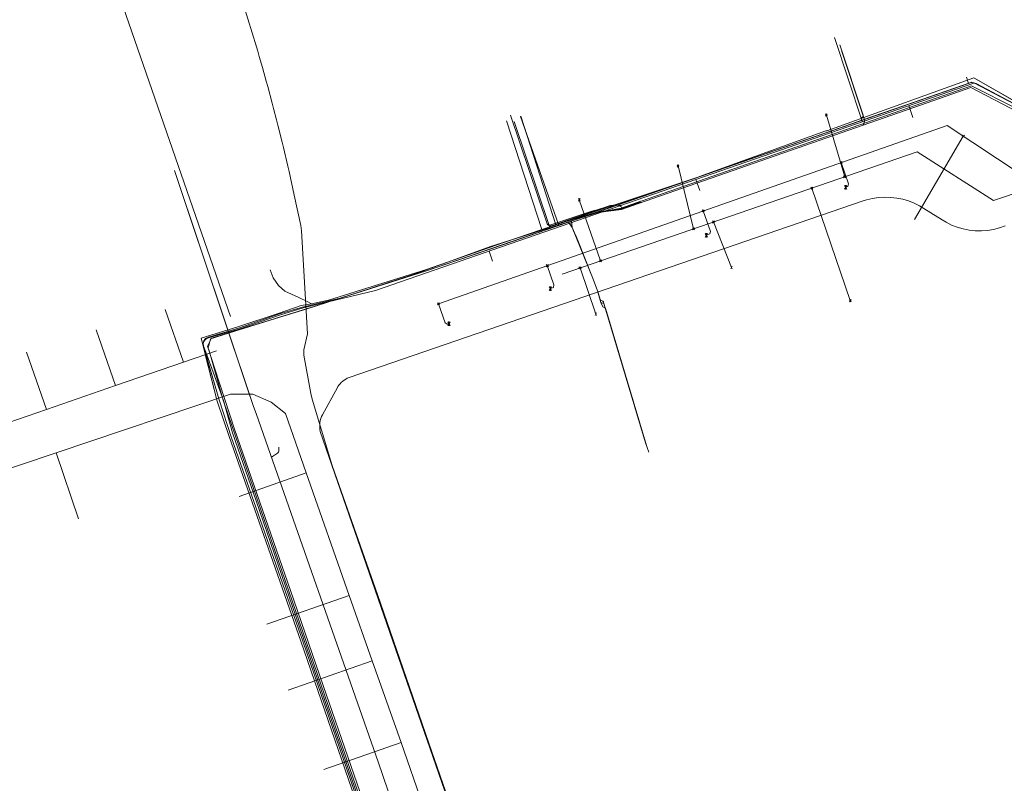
# Model space of a CAD drawing. Header units: metres. Extents: x 265038 to 265901, y 576646 to 577335.
# Tile 20 of 27: x 265461 to 265602, y 577001 to 577111. Entities that reach past the tile are written whole.
import ezdxf

# ---------------------------------------------------------------- set-up
doc = ezdxf.new("R2010")
doc.units = ezdxf.units.M
for name, color, linetype, lineweight in [('B-WE-KL-DATA-G', 252, 'KL-DATA-ALGEMEEN', 18), ('B-WE-KL-ET-MS-G', 252, 'KL-MIDDENSPANNING', 18), ('B-WE-KL-GAS-LD-G', 252, 'KL-GAS-LAGE-DRUK', 18), ('B-WE-KL-WATER-G', 252, 'KL-WATER', 18), ('B-WE-KL_ET-LS-G', 252, 'KL-LAAGSPANNING', 18), ('B-WE-RI-PERSLEIDING-G', 252, 'B-WE-RI-PERSLEIDING-G', 18), ('B-WE-RI-VRIJVERVALLEIDING-G', 252, 'KL-VRIJVERVAL', 18)]:
    doc.layers.add(name, color=color, linetype=linetype, lineweight=lineweight)
doc.layers.add('X-XX-AL-HULPLAAG-G', color=6, linetype='Continuous', lineweight=18, plot=False)
doc.styles.add('NLCS-ISO', font='NLCS-ISO.ttf')
doc.styles.get("Standard").update_dxf_attribs({"font": 'arial.ttf'})
doc.linetypes.add('B-WE-RI-PERSLEIDING-G', pattern='A,6,-2,[102,NLCS.shx,S=0.5,R=0,X=0,Y=0],-2,6,-2,["P",Standard,S=1,R=0,X=-0.5,Y=-0.5],-2', length=20)
doc.linetypes.add('KL-DATA-ALGEMEEN', pattern='A,2,-1.5,["@",NLCS-ISO,S=1,R=0,X=-0.5,Y=-0.4],-1.5,3,-1.5,["D",NLCS-ISO,S=1,R=0,X=-0.5,Y=-0.4],-1.5,1', length=12)
doc.linetypes.add('KL-GAS-LAGE-DRUK', pattern='A,2,-2,["GAS",NLCS-ISO,S=1,R=0,X=-1.25,Y=-0.4],-2,3,-1,["L",NLCS-ISO,S=1,R=0,X=-0.5,Y=-0.4],-1,1', length=12)
doc.linetypes.add('KL-LAAGSPANNING', pattern='A,2,-1.5,[103,NLCS.shx,S=1,R=0,X=0,Y=0],-1.5,3,-1.5,["L",NLCS-ISO,S=1,R=0,X=-0.5,Y=-0.4],-1.5,1', length=12)
doc.linetypes.add('KL-MIDDENSPANNING', pattern='A,2,-1.5,[103,NLCS.shx,S=1,R=0,X=0,Y=0],-1.5,3,-1.5,["M",NLCS-ISO,S=1,R=0,X=-0.5,Y=-0.4],-1.5,1', length=12)
doc.linetypes.add('KL-VRIJVERVAL', pattern='A,2,-1.5,[89,NLCS.shx,S=0.25,R=270,X=-0.5,Y=0],-1.5,3,-1.5,["V",NLCS-ISO,S=1,R=0,X=-0.5,Y=-0.4],-1.5,1', length=12)
doc.linetypes.add('KL-WATER', pattern='A,2,-1.5,[168,NLCS.shx,S=1,R=0,X=0,Y=0],-1.5,3,-1.5,["D",NLCS-ISO,S=1,R=0,X=-0.5,Y=-0.4],-1.5,1', length=12)

# ---------------------------------------------------------------- blocks, each defined once
blk = doc.blocks.new('DATA ONJUIST')
at = {"layer": 'B-WE-KL-DATA-G'}
for p, q in [((81.59, 137.17), (84.2, 129.63)), ((71.67, 134.25), (74.43, 126.26)), ((61.68, 131.08), (64.53, 122.84)), ((84.2, 129.63), (88.91, 131.25)), ((74.43, 126.26), (84.2, 129.63)), ((64.53, 122.84), (74.43, 126.26)), ((54.7, 119.45), (64.53, 122.84)), ((69.13, 107.17), (65.95, 116.63)), ((92.2, 110.38), (101.81, 113.75)), ((101.81, 113.75), (107.97, 96.18)), ((96.17, 92.03), (107.97, 96.18)), ((107.97, 96.18), (111.26, 86.81)), ((99.2, 82.58), (111.26, 86.81)), ((111.26, 86.81), (115.39, 75.06)), ((104.32, 71.18), (115.39, 75.06)), ((115.39, 75.06), (121, 59.05))]:
    blk.add_line(p, q, dxfattribs=at)
for points in [[(65.95, 116.63), (90.95, 125.02), (94.12, 125.02), (96.78, 123.89)], [(96.78, 123.89), (98.82, 122.26), (101.81, 113.75)], [(34.63, 95.42), (33.91, 97.52), (33.3, 100.28), (33.61, 102.63), (34.73, 104.88), (36.78, 106.41), (39.74, 107.84), (65.95, 116.63)]]:
    blk.add_lwpolyline(points, dxfattribs=at)

msp = doc.modelspace()

# ---------------------------------------------------------------- linework, layer by layer
at = {"layer": 'B-WE-KL-DATA-G'}
for p, q in [((265453.321, 577177.43), (265491.244, 577067.922)), ((265491.244, 577067.922), (265453.321, 577177.429)), ((265581.774, 577096.088), (265577.838, 577107.952)), ((265597.064, 577101.387), (265581.774, 577096.088)), ((265596.759, 577102.267), (265597.064, 577101.387)), ((265597.555, 577101.536), (265597.064, 577101.387)), ((265598.153, 577101.299), (265597.555, 577101.536)), ((265609.581, 577095.28), (265598.153, 577101.299)), ((265605.677, 577097.336), (265598.153, 577101.299)), ((265530.827, 577096.018), (265535.858, 577080.418)), ((265538.291, 577081.016), (265532.796, 577096.652)), ((265532.865, 577096.675), (265537.883, 577081.108)), ((265581.774, 577096.088), (265575.411, 577093.882)), ((265558.461, 577088.008), (265576.614, 577094.553)), ((265558.461, 577088.008), (265576.614, 577094.553)), ((265576.614, 577094.553), (265576.733, 577094.596)), ((265576.614, 577094.553), (265576.733, 577094.596)), ((265575.411, 577093.882), (265560.943, 577088.868)), ((265560.943, 577088.868), (265558.575, 577088.047)), ((265558.575, 577088.047), (265540.126, 577081.652)), ((265542.098, 577082.544), (265558.242, 577087.929)), ((265542.196, 577082.577), (265558.242, 577087.929)), ((265558.242, 577087.929), (265558.461, 577088.008)), ((265558.242, 577087.929), (265558.461, 577088.008)), ((265535.858, 577080.418), (265542.098, 577082.544)), ((265537.883, 577081.108), (265542.098, 577082.544)), ((265540.126, 577081.652), (265538.291, 577081.016)), ((265542.098, 577082.544), (265542.196, 577082.577)), ((265538.291, 577081.016), (265537.7, 577080.811)), ((265540.931, 577079.098), (265543.145, 577073.539)), ((265505.296, 577070.312), (265502.847, 577069.755)), ((265502.847, 577069.755), (265505.296, 577070.312)), ((265501.364, 577069.511), (265498.212, 577068.446)), ((265501.542, 577069.27), (265498.265, 577068.339)), ((265498.212, 577068.446), (265492.254, 577066.461)), ((265498.265, 577068.339), (265492.382, 577066.289)), ((265492.254, 577066.461), (265487.94, 577065.135)), ((265492.382, 577066.289), (265488.045, 577064.965)), ((265487.599, 577062.516), (265489.288, 577055.787)), ((265487.692, 577062.499), (265489.617, 577055.977)), ((265488.151, 577060.318), (265489.288, 577055.787))]:
    msp.add_line(p, q, dxfattribs=at)
for points in [[(265596.759, 577102.267), (265597.064, 577101.387), (265597.415, 577101.509), (265597.484, 577101.528), (265597.555, 577101.536), (265597.687, 577101.525), (265597.811, 577101.479), (265609.6, 577095.27), (265609.766, 577095.217), (265609.941, 577095.224), (265609.995, 577095.239), (265665.347, 577114.217), (265659.933, 577130.128)], [(265691.159, 577123.068), (265627.959, 577101.398), (265609.941, 577095.224), (265609.581, 577095.28), (265598.153, 577101.299), (265597.555, 577101.536), (265597.064, 577101.387), (265537.7, 577080.811), (265519.312, 577074.497), (265507.154, 577070.627), (265501.542, 577069.27), (265498.265, 577068.339), (265492.382, 577066.289), (265488.001, 577064.952), (265487.521, 577064.631), (265487.298, 577064.098), (265487.334, 577063.712), (265489.617, 577055.977), (265491.371, 577050.545), (265501.572, 577021.384), (265545.533, 576893.606)], [(265596.759, 577102.267), (265597.064, 577101.387), (265597.415, 577101.509), (265597.484, 577101.528), (265597.555, 577101.536), (265597.687, 577101.525), (265597.811, 577101.479), (265609.6, 577095.27), (265609.766, 577095.217), (265609.941, 577095.224), (265609.995, 577095.239), (265624.193, 577100.107), (265620.639, 577110.306)], [(265596.759, 577102.267), (265597.064, 577101.387), (265597.415, 577101.509), (265597.484, 577101.528), (265597.555, 577101.536), (265597.687, 577101.525), (265597.811, 577101.479), (265609.6, 577095.27), (265609.766, 577095.217), (265609.941, 577095.224), (265609.995, 577095.239), (265649.068, 577108.636), (265649.405, 577107.598), (265654.979, 577092.192)], [(265596.759, 577102.267), (265597.064, 577101.387), (265581.774, 577096.088), (265577.838, 577107.952)], [(265596.759, 577102.267), (265597.064, 577101.387), (265530.407, 577078.283), (265519.312, 577074.497), (265507.154, 577070.627), (265501.542, 577069.27), (265498.265, 577068.339), (265492.382, 577066.289), (265488.001, 577064.952), (265487.821, 577064.877), (265487.659, 577064.769), (265487.521, 577064.631), (265487.412, 577064.469), (265487.337, 577064.29), (265487.298, 577064.098), (265487.297, 577063.904), (265487.334, 577063.712), (265489.617, 577055.977), (265491.371, 577050.545), (265501.572, 577021.384), (265545.533, 576893.606)], [(265609.6, 577095.27), (265597.811, 577101.479), (265597.687, 577101.525), (265597.555, 577101.536), (265597.484, 577101.528), (265597.415, 577101.509), (265530.407, 577078.283), (265519.312, 577074.497), (265507.154, 577070.627), (265501.542, 577069.27), (265498.265, 577068.339), (265492.382, 577066.289), (265488.001, 577064.952), (265487.821, 577064.877), (265487.659, 577064.769), (265487.521, 577064.631), (265487.412, 577064.469), (265487.337, 577064.29), (265487.298, 577064.098), (265487.297, 577063.904), (265487.334, 577063.712), (265489.617, 577055.977), (265491.371, 577050.545), (265501.572, 577021.384), (265545.533, 576893.606)], [(265596.759, 577102.267), (265597.064, 577101.387), (265537.7, 577080.811), (265519.312, 577074.497), (265507.154, 577070.627), (265501.542, 577069.27), (265498.265, 577068.339), (265492.382, 577066.289), (265488.001, 577064.952), (265487.521, 577064.631), (265487.298, 577064.098), (265487.334, 577063.712), (265489.617, 577055.977), (265491.371, 577050.545), (265501.572, 577021.384), (265545.533, 576893.606), (265552.602, 576872.84), (265575.144, 576808.109), (265574.924, 576808.017), (265574.603, 576807.531)], [(265596.759, 577102.267), (265597.064, 577101.387), (265538.291, 577081.016), (265532.796, 577096.652)], [(265597.555, 577101.536), (265597.064, 577101.387), (265537.7, 577080.811)], [(265596.759, 577102.267), (265597.064, 577101.387), (265540.126, 577081.652), (265540.225, 577080.719), (265540.931, 577079.098), (265543.145, 577073.539), (265543.874, 577071.642), (265544.356, 577069.971), (265544.782, 577069.817), (265550.873, 577049.435)], [(265576.733, 577094.596), (265597.817, 577102.198), (265608.172, 577096.28)], [(265576.733, 577094.596), (265597.817, 577102.198), (265605.803, 577097.595)], [(265613.976, 577073.099), (265613.948, 577073.183), (265612.981, 577075.714), (265612.84, 577076.561), (265610.989, 577077.814), (265610.192, 577079.9), (265608.992, 577082.688), (265608.212, 577084.9), (265605.761, 577091.894), (265604.625, 577093.209), (265604.853, 577093.841), (265604.893, 577094.655), (265605.424, 577096.819), (265605.677, 577097.336), (265597.811, 577101.479), (265597.687, 577101.525), (265597.555, 577101.536), (265597.484, 577101.528), (265597.415, 577101.509), (265597.064, 577101.387), (265596.759, 577102.267)], [(265550.873, 577049.435), (265544.782, 577069.817), (265544.356, 577069.971), (265543.874, 577071.642), (265543.145, 577073.539), (265540.225, 577080.719), (265540.126, 577081.652)], [(265537.7, 577080.811), (265519.312, 577074.497), (265507.154, 577070.627), (265501.542, 577069.27), (265498.265, 577068.339), (265492.382, 577066.289), (265488.001, 577064.952), (265487.521, 577064.631), (265487.298, 577064.098), (265487.334, 577063.712), (265489.617, 577055.977), (265491.371, 577050.545), (265501.572, 577021.384), (265524.255, 576955.454)], [(265505.296, 577070.312), (265519.331, 577074.689), (265530.284, 577078.52), (265537.883, 577081.108)], [(265505.296, 577070.312), (265519.331, 577074.689), (265530.284, 577078.52), (265535.858, 577080.418)], [(265502.847, 577069.755), (265502.29, 577070.059), (265500.937, 577070.706), (265499.023, 577071.562), (265498.119, 577072.395), (265497.334, 577073.499), (265496.888, 577074.637)], [(265502.847, 577069.755), (265502.29, 577070.059), (265500.937, 577070.706), (265499.023, 577071.562), (265498.119, 577072.395), (265497.334, 577073.499), (265496.888, 577074.637)], [(265587.471, 576760.861), (265586.362, 576764.123), (265586.695, 576766.225), (265586.773, 576766.934), (265587.231, 576768.031), (265587.75, 576768.847), (265587.633, 576769.898), (265587.324, 576771.129), (265580.595, 576790.895), (265574.868, 576809.116), (265565.926, 576834.04), (265559.359, 576852.495), (265552.365, 576872.831), (265545.201, 576893.606), (265542.207, 576902.637), (265501.299, 577021.357), (265491.046, 577050.744), (265489.288, 577055.787), (265488.15, 577060.319), (265487.013, 577064.85), (265492.254, 577066.461), (265498.212, 577068.446), (265501.364, 577069.511), (265502.847, 577069.755)], [(265545.201, 576893.606), (265542.207, 576902.637), (265501.299, 577021.357), (265491.046, 577050.744), (265489.288, 577055.787), (265487.013, 577064.85), (265492.254, 577066.461), (265498.212, 577068.446), (265501.364, 577069.511), (265502.847, 577069.755)]]:
    msp.add_lwpolyline(points, dxfattribs=at)
at = {"layer": 'B-WE-KL-ET-MS-G'}
for points in [[(265502.246, 577065.452), (265501.397, 577080.219), (265501.29, 577081.01), (265500.351, 577085.361), (265499.616, 577088.748), (265499.44, 577089.528), (265498.814, 577092.179), (265498.626, 577092.957), (265498.025, 577095.379), (265497.828, 577096.154), (265497.411, 577097.766), (265497.207, 577098.539), (265496.56, 577100.941), (265496.348, 577101.713), (265495.801, 577103.661), (265495.345, 577105.248), (265495.12, 577106.015), (265494.144, 577109.272), (265493.909, 577110.037), (265493.33, 577111.889)], [(265493.33, 577111.889), (265493.909, 577110.037), (265494.144, 577109.272), (265495.12, 577106.015), (265495.345, 577105.248), (265495.801, 577103.661), (265496.348, 577101.713), (265496.56, 577100.941), (265497.207, 577098.539), (265497.411, 577097.766), (265497.828, 577096.154), (265498.025, 577095.379), (265498.626, 577092.957), (265498.814, 577092.179), (265499.44, 577089.528), (265499.616, 577088.748), (265500.351, 577085.361), (265501.29, 577081.01), (265501.397, 577080.219), (265502.246, 577065.452)], [(265493.33, 577111.889), (265493.909, 577110.037), (265494.144, 577109.272), (265495.12, 577106.015), (265495.345, 577105.248), (265495.801, 577103.661), (265496.348, 577101.713), (265496.56, 577100.941), (265497.207, 577098.539), (265497.411, 577097.766), (265497.828, 577096.154), (265498.025, 577095.379), (265498.626, 577092.957), (265498.814, 577092.179), (265499.44, 577089.528), (265499.616, 577088.748), (265500.351, 577085.361), (265501.29, 577081.01), (265501.397, 577080.219), (265502.246, 577065.452), (265501.749, 577063.181), (265501.736, 577062.396), (265502.748, 577056.885), (265502.935, 577056.108), (265505.603, 577047.181), (265505.851, 577046.421), (265512.318, 577028.05), (265520.094, 577005.49), (265528.724, 576980.739)], [(265493.33, 577111.889), (265493.909, 577110.037), (265494.144, 577109.272), (265495.12, 577106.015), (265495.345, 577105.248), (265495.801, 577103.661), (265496.348, 577101.713), (265496.56, 577100.941), (265497.207, 577098.539), (265497.411, 577097.766), (265497.828, 577096.154), (265498.025, 577095.379), (265498.626, 577092.957), (265498.814, 577092.179), (265499.44, 577089.528), (265499.616, 577088.748), (265500.351, 577085.361), (265501.29, 577081.01), (265501.397, 577080.219), (265502.246, 577065.452), (265501.749, 577063.181), (265501.736, 577062.396), (265502.748, 577056.885), (265502.935, 577056.108), (265505.603, 577047.181), (265505.851, 577046.421), (265512.318, 577028.05), (265520.094, 577005.49), (265528.724, 576980.739)], [(265493.33, 577111.889), (265493.909, 577110.037), (265494.144, 577109.272), (265495.12, 577106.015), (265495.345, 577105.248), (265495.801, 577103.661), (265496.348, 577101.713), (265496.56, 577100.941), (265497.207, 577098.539), (265497.411, 577097.766), (265497.828, 577096.154), (265498.025, 577095.379), (265498.626, 577092.957), (265498.814, 577092.179), (265499.44, 577089.528), (265499.616, 577088.748), (265500.351, 577085.361), (265501.29, 577081.01), (265501.397, 577080.219), (265502.246, 577065.452), (265501.749, 577063.181), (265501.736, 577062.396), (265502.748, 577056.885), (265502.935, 577056.108), (265505.603, 577047.181), (265505.851, 577046.421), (265512.318, 577028.05), (265520.094, 577005.49), (265528.724, 576980.739)], [(265493.33, 577111.889), (265493.909, 577110.037), (265494.144, 577109.272), (265495.12, 577106.015), (265495.345, 577105.248), (265495.801, 577103.661), (265496.348, 577101.713), (265496.56, 577100.941), (265497.207, 577098.539), (265497.411, 577097.766), (265497.828, 577096.154), (265498.025, 577095.379), (265498.626, 577092.957), (265498.814, 577092.179), (265499.44, 577089.528), (265499.616, 577088.748), (265500.351, 577085.361), (265501.29, 577081.01), (265501.397, 577080.219), (265502.246, 577065.452)], [(265493.33, 577111.889), (265493.909, 577110.037), (265494.144, 577109.272), (265495.12, 577106.015), (265495.345, 577105.248), (265495.801, 577103.661), (265496.348, 577101.713), (265496.56, 577100.941), (265497.207, 577098.539), (265497.411, 577097.766), (265497.828, 577096.154), (265498.025, 577095.379), (265498.626, 577092.957), (265498.814, 577092.179), (265499.44, 577089.528), (265499.616, 577088.748), (265500.351, 577085.361), (265501.29, 577081.01), (265501.397, 577080.219), (265502.246, 577065.452)], [(265502.246, 577065.452), (265501.749, 577063.181), (265501.736, 577062.396), (265502.748, 577056.885), (265502.935, 577056.108), (265505.603, 577047.181), (265505.851, 577046.421), (265512.318, 577028.05), (265520.094, 577005.49), (265528.724, 576980.739), (265540.436, 576946.846), (265548.371, 576923.958), (265559.277, 576892.474)]]:
    msp.add_lwpolyline(points, dxfattribs=at)
at = {"layer": 'B-WE-KL-GAS-LD-G'}
msp.add_line((265488.151, 577063.018), (265490.165, 577055.933), dxfattribs=at)
for points in [[(265543.955, 577082.845), (265547.226, 577083.472), (265597.49, 577101.022), (265603.954, 577097.768), (265609.82, 577094.736), (265645.756, 577106.783), (265678.81, 577118.421), (265693.484, 577123.598), (265697.632, 577135.179), (265782.608, 577164.595), (265789.129, 577161.639), (265817.958, 577171.276)], [(265547.362, 577083.52), (265547.329, 577083.62), (265546.767, 577083.931), (265545.918, 577083.741), (265544.714, 577083.487), (265544.251, 577083.379), (265543.79, 577083.254), (265543.065, 577083.032), (265536.857, 577081.018), (265536.674, 577081.109), (265531.4, 577096.815)], [(265550.08, 577084.469), (265547.226, 577083.472), (265543.955, 577082.845), (265528.495, 577077.968), (265517.89, 577074.108), (265511.112, 577071.899), (265504.134, 577069.646), (265488.934, 577064.949)], [(265491.405, 577052.316), (265490.165, 577055.933), (265488.151, 577063.018), (265487.935, 577063.677), (265488.515, 577064.82), (265504.134, 577069.646), (265511.112, 577071.899), (265517.89, 577074.108), (265528.495, 577077.968), (265543.955, 577082.845)], [(265491.405, 577052.316), (265516.424, 576979.658), (265524.734, 576955.81)]]:
    msp.add_lwpolyline(points, dxfattribs=at)
at = {"layer": 'B-WE-KL-WATER-G'}
for p, q in [((265543.145, 577073.539), (265540.931, 577079.098)), ((265544.987, 577069.131), (265550.873, 577049.435))]:
    msp.add_line(p, q, dxfattribs=at)
for points in [[(265549.725, 577084.143), (265590.173, 577098.253), (265597.407, 577100.797), (265609.882, 577094.283), (265622.76, 577098.718), (265624.411, 577099.262), (265638.953, 577104.269), (265654.525, 577109.676), (265687.301, 577121.223), (265693.732, 577123.509), (265697.83, 577135.035), (265705.786, 577137.815)], [(265581.979, 577095.395), (265582.203, 577095.988), (265578.876, 577105.97)], [(265550.257, 577084.329), (265549.862, 577084.294), (265547.282, 577083.405), (265543.917, 577082.968), (265536.966, 577080.869), (265531.907, 577095.931)], [(265488.337, 577064.765), (265495.343, 577066.944), (265502.202, 577069.048), (265507.862, 577070.84), (265517.28, 577073.909), (265519.987, 577074.872), (265528.495, 577077.968), (265543.955, 577082.845), (265547.296, 577083.283), (265549.725, 577084.143)], [(265539.69, 577081.5), (265540.225, 577080.719), (265540.931, 577079.098), (265543.145, 577073.539), (265543.874, 577071.642), (265544.356, 577069.971), (265544.63, 577069.352), (265544.987, 577069.131)], [(265488.337, 577064.765), (265488.011, 577063.412), (265488.974, 577060.454), (265491.811, 577051.772), (265499.809, 577028.668), (265504.52, 577015.036), (265512.452, 576992.049), (265515.725, 576984.841), (265524.483, 576957.186)]]:
    msp.add_lwpolyline(points, dxfattribs=at)
at = {"layer": 'B-WE-KL_ET-LS-G'}
for p, q in [((265588.507, 577098.195), (265589.097, 577096.465)), ((265494.462, 577055.2), (265483.207, 577088.869)), ((265490.087, 577068.288), (265483.207, 577088.869)), ((265557.981, 577087.608), (265558.528, 577086.008)), ((265540.931, 577079.098), (265543.145, 577073.539)), ((265528.323, 577077.324), (265528.819, 577075.871)), ((265498.256, 577068.136), (265501.626, 577069.211)), ((265498.256, 577068.136), (265501.626, 577069.211)), ((265498.256, 577068.136), (265501.626, 577069.211)), ((265493.669, 577057.571), (265490.087, 577068.288)), ((265493.669, 577057.571), (265490.087, 577068.288)), ((265493.669, 577057.571), (265490.087, 577068.288)), ((265492.397, 577066.132), (265498.256, 577068.136)), ((265492.397, 577066.132), (265498.256, 577068.136)), ((265492.397, 577066.132), (265498.256, 577068.136)), ((265488.043, 577064.889), (265492.397, 577066.132)), ((265488.043, 577064.889), (265492.397, 577066.132)), ((265488.043, 577064.889), (265492.397, 577066.132)), ((265487.806, 577062.437), (265490.208, 577055.921)), ((265490.208, 577055.921), (265487.806, 577062.437)), ((265487.806, 577062.437), (265490.208, 577055.921)), ((265494.462, 577055.2), (265493.669, 577057.571))]:
    msp.add_line(p, q, dxfattribs=at)
for points in [[(265501.626, 577069.211), (265512.004, 577071.665), (265596.604, 577101.003), (265597.82, 577101.42), (265597.959, 577101.427), (265598.15, 577101.37), (265609.612, 577095.272), (265609.778, 577095.218), (265610.005, 577095.239), (265628.522, 577101.415), (265649.484, 577108.437), (265692.975, 577123.47)], [(265581.809, 577095.872), (265581.695, 577096.292), (265581.685, 577096.38), (265581.704, 577096.452), (265581.754, 577096.507), (265581.912, 577096.586), (265581.96, 577096.642), (265581.976, 577096.713), (265581.96, 577096.8), (265578.606, 577106.907)], [(265543.926, 576898.865), (265503.756, 577015.783), (265494.888, 577041.487), (265491.506, 577051.276), (265490.208, 577055.921), (265487.806, 577062.437), (265487.339, 577063.694), (265487.323, 577063.843), (265487.323, 577064.089), (265487.408, 577064.343), (265487.506, 577064.512), (265487.725, 577064.734), (265488.043, 577064.889), (265492.397, 577066.132), (265498.256, 577068.136), (265501.626, 577069.211), (265512.004, 577071.665), (265596.604, 577101.003), (265597.82, 577101.42), (265597.959, 577101.427), (265598.15, 577101.37), (265609.612, 577095.272)], [(265547.24, 577083.885), (265546.65, 577083.966), (265545.683, 577083.87), (265537.26, 577080.937), (265536.628, 577081.246), (265531.4, 577096.815)], [(265539.838, 577081.318), (265540.089, 577080.929), (265540.216, 577080.714), (265540.325, 577080.49), (265540.831, 577079.327), (265541.024, 577078.866), (265543.052, 577073.771), (265543.235, 577073.306), (265543.829, 577071.758), (265543.909, 577071.522), (265544.239, 577070.376), (265544.271, 577070.303), (265544.318, 577070.251), (265544.381, 577070.217), (265544.539, 577070.191), (265544.605, 577070.159), (265544.657, 577070.108), (265544.695, 577070.037), (265544.782, 577069.817)], [(265544.782, 577069.817), (265550.737, 577049.812), (265551.212, 577048.495)], [(265487.806, 577062.437), (265487.339, 577063.694), (265487.323, 577063.843), (265487.323, 577064.089), (265487.408, 577064.343), (265487.506, 577064.512), (265487.725, 577064.734), (265488.043, 577064.889)], [(265524.495, 576955.421), (265503.756, 577015.783), (265494.888, 577041.487), (265491.506, 577051.276), (265490.208, 577055.921)], [(265494.462, 577055.2), (265494.968, 577053.878), (265512.4, 577004.058), (265534.218, 576940.14), (265542.807, 576915.213), (265546.53, 576904.312)], [(265494.462, 577055.2), (265494.968, 577053.878), (265512.4, 577004.058), (265534.218, 576940.14), (265542.807, 576915.213), (265546.53, 576904.312)], [(265497.106, 577047.769), (265497.96, 577048.342), (265498.05, 577048.418), (265498.114, 577048.509), (265498.151, 577048.613), (265498.161, 577048.731), (265498.149, 577049.223)]]:
    msp.add_lwpolyline(points, dxfattribs=at)
at = {"layer": 'B-WE-RI-PERSLEIDING-G'}
msp.add_lwpolyline([(265602.323, 577080.927), (265601.495, 577080.643), (265600.645, 577080.432), (265599.779, 577080.295), (265598.905, 577080.235), (265598.03, 577080.251), (265597.159, 577080.343), (265596.299, 577080.511), (265595.457, 577080.753), (265594.64, 577081.068), (265593.853, 577081.453), (265593.28, 577081.789), (265590.057, 577083.811), (265589.275, 577084.199), (265588.463, 577084.517), (265587.626, 577084.763), (265586.77, 577084.935), (265585.904, 577085.032), (265585.031, 577085.053), (265584.161, 577084.998), (265583.298, 577084.867), (265582.45, 577084.662), (265581.979, 577084.513), (265508.22, 577059.177), (265507.976, 577059.081), (265507.742, 577058.965), (265507.519, 577058.828), (265507.308, 577058.673), (265507.112, 577058.5), (265506.932, 577058.31), (265506.769, 577058.105), (265506.624, 577057.887), (265506.566, 577057.785), (265504.407, 577053.858), (265504.277, 577053.584), (265504.172, 577053.3), (265504.093, 577053.007), (265504.039, 577052.709), (265504.011, 577052.407), (265504.009, 577052.104), (265504.034, 577051.802), (265504.096, 577051.458), (265534.774, 576962.889)], dxfattribs=at)
at = {"layer": 'B-WE-RI-VRIJVERVALLEIDING-G'}
for p, q in [((265576.8, 577096.67), (265576.564, 577097.022)), ((265576.564, 577096.67), (265576.8, 577097.022)), ((265579.313, 577087.983), (265576.682, 577096.846)), ((265521.057, 577069.773), (265593.985, 577095.352)), ((265593.985, 577095.352), (265604.902, 577088.105)), ((265600.63, 577084.58), (265634.202, 577096.066)), ((265596.473, 577093.649), (265596.168, 577093.954)), ((265596.168, 577093.649), (265596.473, 577093.954)), ((265589.308, 577081.842), (265596.321, 577093.802)), ((265538.786, 577074.038), (265589.714, 577091.562)), ((265589.714, 577091.562), (265600.63, 577084.58)), ((265555.52, 577089.36), (265555.285, 577089.713)), ((265555.285, 577089.36), (265555.52, 577089.713)), ((265578.945, 577089.871), (265578.64, 577090.176)), ((265578.64, 577089.871), (265578.945, 577090.176)), ((265557.611, 577080.516), (265555.403, 577089.537)), ((265579.465, 577087.83), (265579.16, 577088.136)), ((265579.16, 577087.83), (265579.465, 577088.136)), ((265574.737, 577086.203), (265574.432, 577086.509)), ((265574.432, 577086.203), (265574.737, 577086.509)), ((265580.103, 577070.222), (265574.585, 577086.356)), ((265579.46, 577086.475), (265579.297, 577086.72)), ((265579.46, 577086.475), (265579.297, 577086.23)), ((265579.345, 577086.752), (265579.575, 577086.198)), ((265579.345, 577086.198), (265579.575, 577086.752)), ((265579.518, 577086.186), (265579.403, 577086.763)), ((265579.403, 577086.186), (265579.518, 577086.763)), ((265579.46, 577086.175), (265579.46, 577086.775)), ((265579.46, 577086.475), (265579.624, 577086.72)), ((265579.624, 577086.23), (265579.46, 577086.475)), ((265541.349, 577084.504), (265541.114, 577084.856)), ((265541.114, 577084.504), (265541.349, 577084.856)), ((265544.279, 577075.928), (265541.231, 577084.68)), ((265559.176, 577082.937), (265558.87, 577083.242)), ((265558.87, 577082.937), (265559.176, 577083.242)), ((265560.648, 577081.355), (265560.343, 577081.661)), ((265560.343, 577081.355), (265560.648, 577081.661)), ((265563.072, 577074.968), (265560.495, 577081.508)), ((265557.764, 577080.363), (265557.459, 577080.668)), ((265557.459, 577080.363), (265557.764, 577080.668)), ((265559.447, 577079.592), (265559.284, 577079.837)), ((265559.332, 577079.869), (265559.562, 577079.315)), ((265559.332, 577079.315), (265559.562, 577079.869)), ((265559.505, 577079.303), (265559.39, 577079.88)), ((265559.39, 577079.303), (265559.505, 577079.88)), ((265559.447, 577079.292), (265559.447, 577079.892)), ((265559.447, 577079.592), (265559.611, 577079.837)), ((265559.447, 577079.592), (265559.284, 577079.347)), ((265559.611, 577079.347), (265559.447, 577079.592)), ((265544.431, 577075.775), (265544.126, 577076.081)), ((265544.126, 577075.775), (265544.431, 577076.081)), ((265536.812, 577075.093), (265536.506, 577075.398)), ((265536.506, 577075.093), (265536.812, 577075.398)), ((265541.5, 577074.767), (265541.195, 577075.072)), ((265541.195, 577074.767), (265541.5, 577075.072)), ((265543.616, 577068.286), (265541.347, 577074.919)), ((265563.19, 577074.792), (265562.954, 577075.144)), ((265562.954, 577074.792), (265563.19, 577075.144)), ((265537.091, 577071.94), (265536.928, 577072.185)), ((265537.091, 577071.94), (265536.928, 577071.695)), ((265536.976, 577072.217), (265537.206, 577071.663)), ((265536.976, 577071.663), (265537.206, 577072.217)), ((265537.149, 577071.651), (265537.034, 577072.228)), ((265537.034, 577071.651), (265537.149, 577072.228)), ((265537.091, 577071.64), (265537.091, 577072.24)), ((265537.091, 577071.94), (265537.255, 577072.185)), ((265537.255, 577071.695), (265537.091, 577071.94)), ((265521.21, 577069.62), (265520.904, 577069.926)), ((265520.904, 577069.62), (265521.21, 577069.926)), ((265580.221, 577070.045), (265579.986, 577070.398)), ((265579.986, 577070.045), (265580.221, 577070.398)), ((265522.546, 577066.906), (265522.382, 577067.151)), ((265522.431, 577067.183), (265522.661, 577066.629)), ((265522.431, 577066.629), (265522.661, 577067.183)), ((265522.603, 577066.618), (265522.488, 577067.195)), ((265522.488, 577066.618), (265522.603, 577067.195)), ((265522.546, 577066.606), (265522.546, 577067.206)), ((265522.546, 577066.906), (265522.709, 577067.151)), ((265543.734, 577068.11), (265543.498, 577068.462)), ((265543.498, 577068.11), (265543.734, 577068.462)), ((265522.546, 577066.906), (265522.382, 577066.661)), ((265522.709, 577066.661), (265522.546, 577066.906))]:
    msp.add_line(p, q, dxfattribs=at)
for points in [[(265579.46, 577086.475), (265579.773, 577086.599), (265579.847, 577086.964), (265578.792, 577090.023)], [(265559.447, 577079.592), (265559.963, 577079.779), (265560.038, 577080.144), (265559.023, 577083.089)], [(265537.091, 577071.94), (265537.542, 577072.1), (265537.616, 577072.465), (265536.659, 577075.245)], [(265521.057, 577069.773), (265521.994, 577067.053), (265522.318, 577066.829), (265522.546, 577066.906)]]:
    msp.add_lwpolyline(points, dxfattribs=at)

# ---------------------------------------------------------------- block references
at = {"layer": 'X-XX-AL-HULPLAAG-G'}
msp.add_blockref('DATA ONJUIST', (265400.284, 576931.77), dxfattribs=at)

doc.saveas('drawing.dxf')
